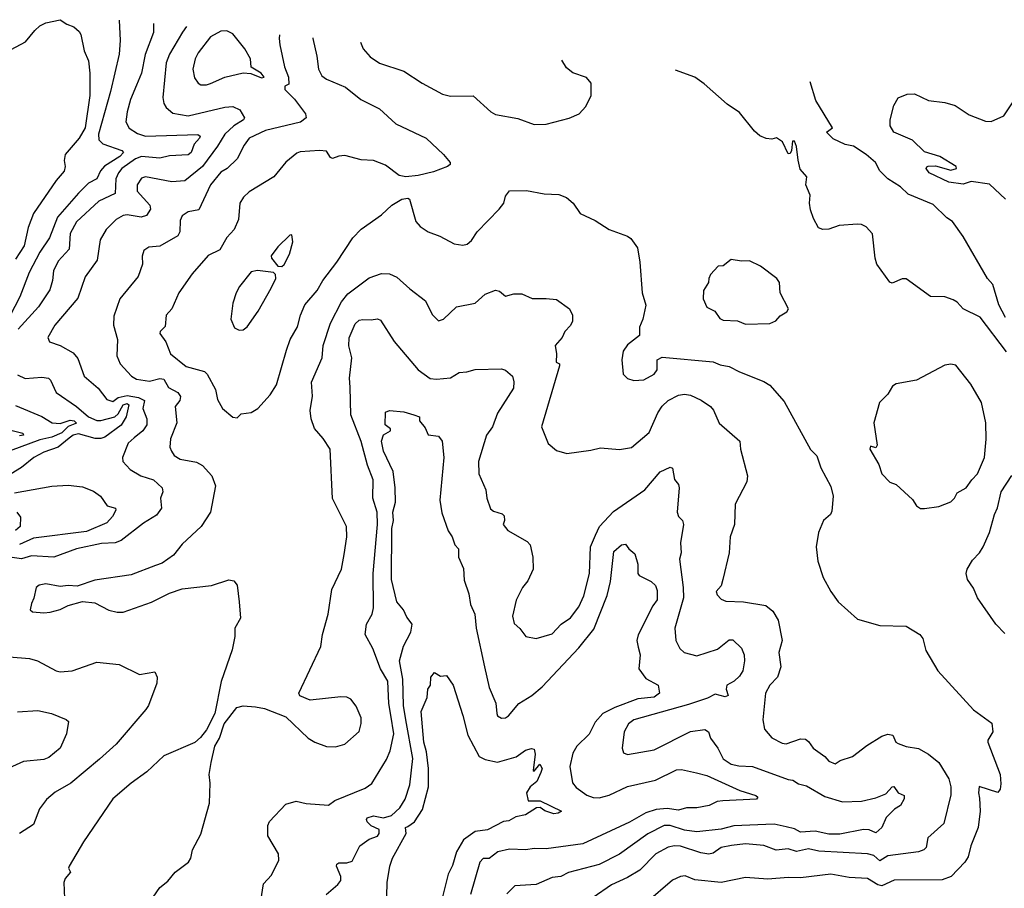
# Model space of a CAD drawing. Extents: x 1245515 to 1420776, y 606314 to 671314.
# Tile 174 of 256: x 1320926 to 1325767, y 661796 to 666068. Entities that reach past the tile are written whole.
import ezdxf

# ---------------------------------------------------------------- set-up
doc = ezdxf.new("R2010")
doc.units = 0

msp = doc.modelspace()

# ---------------------------------------------------------------- linework, layer by layer
at = {"layer": '0CON10XD'}
for points in [[(1321415.6, 666064.7), (1321420.5, 665965), (1321415, 665897.5), (1321372.1, 665715), (1321313, 665505), (1321316.1, 665476.1), (1321335, 665456.7), (1321428.6, 665425), (1321436.7, 665415), (1321419.2, 665395), (1321343.1, 665346.9), (1321324.4, 665325), (1321305, 665285.5), (1321265, 665262.9), (1321215.2, 665214.8), (1321112.9, 665097.1), (1321072.2, 664995), (1321025.8, 664925), (1320973.1, 664825), (1320927.7, 664705), (1320826.5, 664515)], [(1320885, 665921.1), (1320955, 665958), (1321000, 666015), (1321025, 666036.9), (1321055, 666051.9), (1321125, 666067.5), (1321157.5, 666045), (1321192.3, 666032.3), (1321218.7, 666008.7), (1321226.9, 665995), (1321243.1, 665915), (1321265.3, 665865.3), (1321271.3, 665805), (1321270.7, 665695), (1321247.7, 665535), (1321218.7, 665485), (1321149.4, 665405), (1321144.7, 665375), (1321150.3, 665345), (1321145, 665322.9), (1321105, 665277.5), (1320994.6, 665115), (1320967.5, 665045), (1320948.3, 664955), (1320905, 664889.6)], [(1321584.8, 666049.1), (1321584.7, 666005), (1321543.9, 665896.1), (1321525, 665804), (1321500.7, 665745), (1321470.3, 665675), (1321454, 665615), (1321448.5, 665565), (1321464.7, 665534.7), (1321505, 665508.5), (1321545, 665494.7), (1321802.6, 665502.6), (1321814.4, 665495), (1321810.7, 665485), (1321784.3, 665455.7), (1321768.9, 665415), (1321755, 665403), (1321662.5, 665397.5), (1321615, 665386.7), (1321525, 665394.1), (1321495, 665383.7), (1321428.8, 665335), (1321411.6, 665315), (1321399.5, 665285), (1321395, 665212.5), (1321315.5, 665175), (1321205, 665073.5), (1321175, 665016), (1321170.2, 664939.7), (1321115, 664880.5), (1321092.3, 664832.3), (1321087.9, 664785), (1321075, 664739.2), (1321018.5, 664655), (1320919.5, 664545)], [(1321746, 666034.3), (1321726.4, 666006.4), (1321662.1, 665897.9), (1321646.6, 665855), (1321630.6, 665685), (1321635.6, 665655), (1321647.1, 665635), (1321678.5, 665608.5), (1321754.7, 665594.7), (1321935, 665636.9), (1321975, 665641.2), (1322008.5, 665625), (1322031.1, 665585), (1322026.9, 665575), (1321979.3, 665545), (1321935.3, 665505), (1321899.2, 665445), (1321824.8, 665345.2), (1321738.1, 665275), (1321675, 665269.4), (1321545, 665295.5), (1321525, 665288.1), (1321503.8, 665255), (1321503.1, 665225), (1321566, 665155), (1321569.2, 665135), (1321550, 665105), (1321523.6, 665096.4), (1321455, 665108), (1321435, 665105.4), (1321400.6, 665085), (1321351.1, 665035), (1321321.4, 664985), (1321306.7, 664885), (1321247.5, 664802.5), (1321211.4, 664698.6), (1321098.5, 664565), (1321064.1, 664504.1), (1321073, 664483), (1321126, 664466), (1321190, 664430), (1321211.8, 664401.8), (1321242.9, 664315), (1321312.5, 664255), (1321355, 664200), (1321385, 664190.6), (1321410.5, 664209.5), (1321455, 664220.1), (1321509.7, 664209.7), (1321539.5, 664195), (1321532, 664155), (1321551.8, 664105), (1321551.8, 664075), (1321531.8, 664045), (1321489, 664011), (1321460, 663985), (1321432.5, 663915), (1321433.3, 663895), (1321468.8, 663855), (1321522, 663825), (1321585, 663805.4), (1321626.9, 663765), (1321630.6, 663745), (1321618.1, 663715), (1321624.3, 663665), (1321599.5, 663630.5), (1321535, 663592.5), (1321425, 663506.4), (1321395.3, 663494.7), (1321328.1, 663491.9), (1321205, 663465.9), (1321094.7, 663425.3), (1320985, 663431.6), (1320935, 663415.8), (1320855, 663428.5)], [(1321845, 665746.5), (1321865, 665753.6), (1321935, 665785.5), (1322025, 665806.2), (1322062.7, 665802.7), (1322115, 665781.2), (1322127.5, 665785), (1322113.3, 665805), (1322063.6, 665833.6), (1322060.8, 665875), (1322032.9, 665925), (1321975, 665997.5), (1321945, 666012.5), (1321915, 666010.4), (1321865, 665983.6), (1321803.6, 665905), (1321788.5, 665875), (1321776.9, 665825), (1321785, 665781.2), (1321804, 665755), (1321817.6, 665747.6), (1321845, 665746.5)], [(1322204.1, 665992.7), (1322202.5, 665975), (1322204.6, 665944.6), (1322228.8, 665835), (1322248.2, 665785), (1322250, 665750), (1322230, 665740), (1322230, 665725), (1322276.9, 665676.9), (1322332.2, 665605), (1322335, 665584.3), (1322306.9, 665563.1), (1322135, 665523), (1322055, 665484.4), (1322029.5, 665450.5), (1321995, 665382.5), (1321947.1, 665335), (1321915, 665317.5), (1321864.1, 665255), (1321807.5, 665132.5), (1321755, 665122), (1321725, 665102.5), (1321715, 665080), (1321714.1, 665025), (1321704.5, 665005), (1321615, 664953.8), (1321560.9, 664949.1), (1321536.9, 664933.1), (1321528.1, 664905), (1321529.4, 664865), (1321508.9, 664805), (1321418.9, 664695), (1321389.7, 664610.3), (1321387.1, 664565), (1321406.7, 664495), (1321403.5, 664415), (1321421.1, 664375), (1321476.7, 664315), (1321500.1, 664300.1), (1321565, 664290.5), (1321615, 664303.3), (1321635, 664299.2), (1321658.6, 664258.6), (1321704.4, 664235), (1321717.5, 664215), (1321713.8, 664195), (1321690.6, 664165), (1321699.6, 664085), (1321667, 664007), (1321664.2, 663965), (1321672, 663945), (1321686.2, 663925), (1321715, 663905.8), (1321795, 663892.3), (1321825.8, 663875.8), (1321870.4, 663825), (1321889.3, 663775), (1321863.7, 663646.3), (1321818.6, 663575), (1321725, 663489.2), (1321683.3, 663435), (1321626.7, 663395), (1321593.3, 663383.3), (1321475, 663338.1), (1321295, 663311.9), (1321208.9, 663281.1), (1321165, 663285.5), (1321125, 663280.6), (1321055, 663293.3), (1321022.6, 663287.4), (1321007.5, 663275), (1320996.4, 663223.6), (1320983.9, 663196.1), (1320977.5, 663165), (1320990, 663155), (1321045, 663150), (1321075.9, 663154.1), (1321125, 663167.5), (1321165, 663187.5), (1321235, 663206), (1321295, 663200), (1321365, 663163.8), (1321405, 663154), (1321435, 663154.3), (1321575, 663202.5), (1321662.4, 663247.6), (1321725, 663268.6), (1321870, 663285), (1321955, 663313.8), (1321978.8, 663308.8), (1321995, 663287.5), (1322005.8, 663205), (1322011.2, 663125), (1321984.3, 663075.7), (1321984, 663035), (1321971.2, 662968.8), (1321917.1, 662812.9), (1321886.5, 662655), (1321845, 662576), (1321815, 662538), (1321786.6, 662513.4), (1321635, 662448.1), (1321551.7, 662368.3), (1321475, 662313.3), (1321385, 662235.7), (1321240, 662025), (1321168.8, 661905), (1321166.7, 661895), (1321176, 661875), (1321150, 661845), (1321142.9, 661825), (1321146.1, 661746.1)], [(1322368, 665978), (1322368.2, 665975), (1322388, 665888), (1322394.6, 665825), (1322411.9, 665791.9), (1322435, 665774.6), (1322528, 665735), (1322604.2, 665675), (1322695, 665628.6), (1322775.4, 665555.4), (1322924.4, 665484.4), (1323010, 665405), (1323043.3, 665365), (1323043.3, 665355), (1323030, 665345), (1322961.3, 665318.7), (1322885, 665300.6), (1322825, 665295.5), (1322792, 665302), (1322725, 665352.2), (1322665.3, 665375.3), (1322605, 665378.1), (1322525, 665399.2), (1322495, 665397.1), (1322465, 665385.6), (1322455, 665390), (1322435, 665421.1), (1322400, 665425), (1322305, 665417.1), (1322289.1, 665410.9), (1322235, 665367.5), (1322175, 665294.3), (1322055, 665221.1), (1322027.1, 665195), (1322009.4, 665165), (1322001.9, 665085), (1321980.6, 665035), (1321945, 664996), (1321910, 664935), (1321852.6, 664907.4), (1321775, 664817.5), (1321709.2, 664725), (1321674.4, 664645.6), (1321647.1, 664615), (1321641.3, 664558.7), (1321617.1, 664535), (1321614.6, 664525), (1321645, 664483.3), (1321667.8, 664425), (1321745, 664361.5), (1321835, 664338), (1321848, 664325), (1321889.4, 664249.4), (1321899.1, 664199.1), (1321923.8, 664155), (1321975, 664112.5), (1321995, 664110), (1322015, 664128.8), (1322064.1, 664135.9), (1322096.7, 664155), (1322157.8, 664222.2), (1322188.8, 664271.2), (1322237.7, 664442.3), (1322256.9, 664495), (1322292.6, 664557.4), (1322307.3, 664615), (1322328.9, 664665), (1322388.5, 664735), (1322416.5, 664785), (1322485.3, 664874.7), (1322564.4, 664995), (1322605, 665037.8), (1322705, 665108.1), (1322756, 665155), (1322805, 665185.6), (1322835, 665190), (1322842.5, 665185), (1322874.2, 665075), (1322895, 665050), (1322934.5, 665024.5), (1322992.4, 665002.4), (1323062.5, 664965), (1323105, 664958), (1323125.7, 664964.3), (1323148.3, 664981.7), (1323175.8, 665024.2), (1323283.8, 665135), (1323306.7, 665165), (1323315, 665200), (1323335, 665226.7), (1323417.3, 665227.3), (1323505, 665211.4), (1323577.3, 665207.3), (1323615, 665193.8), (1323646.7, 665165), (1323682.5, 665115), (1323755, 665080), (1323825, 665036), (1323915, 665003.3), (1323931.7, 664991.7), (1323963.8, 664945), (1323976, 664875), (1323987.5, 664725), (1324003.9, 664663.9), (1323989.2, 664595), (1323973.8, 664555), (1323973.3, 664515), (1323915, 664468), (1323893.3, 664436.7), (1323886, 664395), (1323894, 664324), (1323913.9, 664303.9), (1323945, 664293.8), (1323995, 664295.8), (1324046.2, 664325), (1324060, 664345), (1324061.2, 664395), (1324085, 664408.8), (1324335.4, 664385.4), (1324370.2, 664370.2), (1324415, 664361.5), (1324465, 664335.5), (1324585, 664288.6), (1324615, 664270), (1324685, 664190), (1324814.4, 663954.4), (1324845, 663923.3), (1324864.4, 663864.4), (1324915, 663772.5), (1324925.7, 663724.3), (1324919.1, 663650.9), (1324912, 663635), (1324878, 663605), (1324854.3, 663545), (1324842, 663475), (1324850, 663405), (1324876, 663325), (1324914, 663255), (1324950, 663205), (1325045, 663119.2), (1325155, 663088.8), (1325285, 663085.7), (1325352.5, 663045), (1325366.2, 663025), (1325382, 662965), (1325440, 662865), (1325615, 662673.3), (1325705, 662607.5), (1325710, 662565), (1325686.2, 662525), (1325686.2, 662515), (1325746.2, 662355), (1325750.7, 662309.3), (1325746.4, 662283.6), (1325735, 662267.5), (1325643.3, 662296.7), (1325640, 662265), (1325645, 662240), (1325647.9, 662175), (1325638.8, 662095), (1325602.7, 662005), (1325588.9, 661951.1), (1325572.9, 661925), (1325505.4, 661854.6), (1325461.7, 661838.3), (1325225, 661836.5), (1325165, 661808.2), (1325145, 661813.8), (1325095, 661843.8), (1325005, 661848.5), (1324915, 661865.4), (1324765, 661846.9), (1324705, 661849.7), (1324605, 661840.3), (1324495, 661849.1), (1324375, 661824.7), (1324245, 661838.2), (1324197.6, 661857.6), (1324175.4, 661854.6), (1324135, 661836.7), (1324006, 661725)], [(1322601.1, 665957.3), (1322614.2, 665925), (1322649.2, 665885), (1322695, 665854.4), (1322814.6, 665814.6), (1322905, 665755.7), (1323005, 665701.9), (1323045, 665691.9), (1323155, 665692.5), (1323242, 665615), (1323265, 665601.4), (1323375, 665580.8), (1323455, 665551.4), (1323515, 665553.6), (1323627.3, 665582.7), (1323677.5, 665605), (1323709.2, 665640.8), (1323736.2, 665695), (1323736.2, 665755), (1323713.6, 665783.6), (1323645, 665806.2), (1323615, 665830), (1323591.6, 665868.9)], [(1325777.7, 664435), (1325649.1, 664605), (1325565.5, 664645), (1325535, 664679.2), (1325515, 664689.2), (1325474.5, 664704.5), (1325405, 664706.7), (1325285, 664794), (1325265, 664793.8), (1325215, 664772.5), (1325205, 664777.5), (1325141.2, 664865), (1325132.5, 664895), (1325118.6, 665015), (1325088.3, 665048.3), (1325065, 665060), (1325045, 665062), (1324955.8, 665055.8), (1324905, 665037.5), (1324875, 665036), (1324854.3, 665044.3), (1324829.3, 665089.3), (1324815, 665132.5), (1324808.6, 665165), (1324812.5, 665205), (1324792, 665255), (1324796.7, 665295), (1324763.2, 665333.2), (1324753.9, 665376.1), (1324745.9, 665444.1), (1324735, 665470), (1324725, 665470), (1324721.2, 665425), (1324715, 665410), (1324705, 665407.5), (1324676.4, 665466.4), (1324647, 665487), (1324625, 665480), (1324597, 665483), (1324565, 665496.2), (1324538.8, 665518.8), (1324465, 665611.2), (1324405, 665652), (1324291.7, 665751.7), (1324245, 665784.3), (1324150.9, 665819)], [(1325773.3, 664603.3), (1325739.5, 664665), (1325710.4, 664765), (1325685, 664795.6), (1325565, 665001.2), (1325512.5, 665075), (1325485, 665093.3), (1325418, 665158), (1325295, 665210), (1325257.1, 665245), (1325194.2, 665285), (1325155, 665323.8), (1325134.4, 665365), (1325087.2, 665405), (1325025, 665445.3), (1324985, 665453.3), (1324925, 665482), (1324893.1, 665515), (1324923.1, 665535), (1324839.9, 665669.9), (1324812.4, 665762.6)], [(1325772.9, 665185), (1325695, 665258.2), (1325605, 665272.6), (1325565, 665258.6), (1325495, 665268.3), (1325397.8, 665315), (1325382.7, 665335), (1325385.5, 665344.5), (1325393.1, 665346.9), (1325428.6, 665348.6), (1325505, 665327.8), (1325532, 665335), (1325530, 665345), (1325450, 665395), (1325375, 665417.8), (1325315, 665474.5), (1325223.8, 665515), (1325206.7, 665545), (1325206.7, 665575), (1325224, 665645), (1325245, 665682.5), (1325288.8, 665701.2), (1325325, 665702.9), (1325395, 665670.9), (1325475, 665660.8), (1325525, 665646.2), (1325595, 665600.4), (1325675, 665568.1), (1325702.4, 665567.6), (1325765, 665595.4), (1325833.4, 665697.4)], [(1322215, 664853.3), (1322227.1, 664862.9), (1322252.9, 664915), (1322268.8, 664975), (1322265, 665010), (1322255, 665007.5), (1322195, 664950), (1322163.1, 664906.9), (1322165, 664894), (1322195, 664856.2), (1322215, 664853.3)], [(1324495, 664570.9), (1324615, 664574.3), (1324643.4, 664586.6), (1324665, 664610.8), (1324698.3, 664631.7), (1324706.2, 664645), (1324665.8, 664725), (1324662, 664775), (1324648, 664795), (1324568.8, 664855), (1324515, 664881.2), (1324475, 664880), (1324425, 664887.5), (1324385, 664857.5), (1324360, 664855), (1324322.5, 664815), (1324313.8, 664795), (1324313.3, 664775), (1324287.5, 664735), (1324286, 664695), (1324305, 664653.8), (1324344.1, 664634.1), (1324368.6, 664598.6), (1324385, 664590), (1324455, 664586.7), (1324495, 664570.9)], [(1322005, 664540), (1322025, 664542), (1322045, 664557.5), (1322098.5, 664635), (1322163.1, 664746.9), (1322186.2, 664795), (1322184.2, 664814.2), (1322174.3, 664824.3), (1322095, 664833.8), (1322065, 664827.1), (1322006.9, 664755), (1321990, 664725), (1321974.1, 664674.1), (1321964, 664595), (1321982.3, 664552.3), (1322005, 664540)], [(1321565, 661725.7), (1321615, 661799.4), (1321655, 661831.4), (1321691.4, 661875), (1321755.8, 661925), (1321767.1, 661945), (1321775.6, 661985), (1321817.3, 662062.7), (1321860, 662215), (1321863, 662313), (1321857.5, 662355), (1321867.5, 662415), (1321885.6, 662495), (1321908.9, 662535), (1321931.5, 662605), (1321994.1, 662685.9), (1322025, 662693.3), (1322085, 662688), (1322130.5, 662680.5), (1322235, 662640), (1322345, 662533.8), (1322377.5, 662515), (1322435, 662494.2), (1322478.8, 662491.2), (1322525, 662505.7), (1322595, 662566.7), (1322605.8, 662605.8), (1322605.6, 662635), (1322581.3, 662691.3), (1322555, 662725.8), (1322535, 662735.7), (1322505, 662738.1), (1322355, 662720.8), (1322303.1, 662743.1), (1322299.2, 662755), (1322406.4, 662985), (1322414.5, 663045), (1322443.2, 663145), (1322460.5, 663265), (1322508.1, 663365), (1322522, 663438), (1322535.5, 663525), (1322532.7, 663575), (1322465, 663712.5), (1322452.9, 663955), (1322418.3, 664008.3), (1322375, 664058), (1322358.9, 664105), (1322354.5, 664145), (1322366.4, 664216.4), (1322361.8, 664285), (1322413.3, 664405), (1322417.9, 664465), (1322454.3, 664575.7), (1322509.1, 664680.9), (1322540.2, 664719.8), (1322645, 664797.8), (1322705, 664819.4), (1322745, 664817.1), (1322780.6, 664800.6), (1322843.8, 664743.8), (1322921.2, 664685), (1322955, 664617.5), (1322985, 664586.7), (1323010, 664595), (1323074.3, 664655), (1323166.1, 664673.9), (1323215, 664717.1), (1323265, 664737.5), (1323285, 664733.3), (1323315, 664707.5), (1323355, 664720), (1323395, 664720), (1323445.7, 664695.7), (1323515, 664697.1), (1323565, 664690.8), (1323630, 664645), (1323644.3, 664614.3), (1323644.2, 664585), (1323635, 664563.8), (1323605.8, 664534.2), (1323594, 664505), (1323559.2, 664465), (1323566, 664425), (1323563.6, 664383.6), (1323580, 664375), (1323580, 664365), (1323491.4, 664065), (1323525, 663983.3), (1323565, 663948.8), (1323615.9, 663934.1), (1323735, 663950), (1323782.3, 663962.3), (1323875, 663954.3), (1323935, 663964), (1324021.9, 664038.1), (1324064.1, 664135), (1324085, 664167.7), (1324115, 664194.6), (1324165, 664221.8), (1324195, 664226.1), (1324225, 664220.4), (1324276.9, 664196.9), (1324322.9, 664165), (1324337.1, 664147.1), (1324365, 664082.9), (1324467.5, 663995), (1324470, 663955), (1324504.2, 663824.2), (1324500.8, 663795), (1324443.8, 663685), (1324440, 663585), (1324420, 663525), (1324413.8, 663445), (1324382.5, 663315), (1324375.7, 663284.3), (1324350.8, 663255), (1324355, 663238.8), (1324375, 663217.5), (1324397.5, 663207.5), (1324485, 663204.4), (1324595, 663186.4), (1324629.6, 663159.6), (1324655.5, 663115), (1324675.6, 663015), (1324658.8, 662955), (1324668.5, 662885), (1324651.9, 662835), (1324615, 662795.6), (1324593.6, 662755), (1324579.4, 662625), (1324588.8, 662578.8), (1324625, 662536), (1324675, 662510), (1324695, 662506.4), (1324765, 662531.7), (1324789.2, 662529.2), (1324805, 662517.5), (1324826.9, 662485), (1324884.2, 662445), (1324905, 662421.4), (1324935, 662408.8), (1324960, 662425), (1325020, 662445), (1325091.3, 662498.7), (1325165, 662544.2), (1325195, 662553.8), (1325218.6, 662548.6), (1325234.2, 662515), (1325245, 662507.5), (1325285, 662492.9), (1325345, 662482.9), (1325395, 662455.8), (1325444.5, 662414.5), (1325495, 662334), (1325504.2, 662295), (1325504.7, 662255.3), (1325470, 662115), (1325391.4, 662045), (1325382.4, 661997.6), (1325372, 661985), (1325344.7, 661975.3), (1325195, 661956.3), (1325155, 661931.5), (1325125, 661957.5), (1325095, 661965.2), (1324855, 661978.3), (1324805, 661989.7), (1324745, 661977.6), (1324705, 661989.7), (1324645, 661984), (1324585, 662006.3), (1324495, 662014.7), (1324426.6, 662006.6), (1324375, 661996.5), (1324335, 661969.6), (1324315, 661964.3), (1324275, 661970.2), (1324175, 662004.1), (1324145, 662005.3), (1324115, 661998.2), (1324054, 661966), (1323974.4, 661885.6), (1323915, 661849.6), (1323836.3, 661813.7), (1323745, 661750.9)], [(1322111.2, 661735), (1322125, 661817.5), (1322165, 661861.2), (1322200.8, 661935), (1322199.2, 661965), (1322146, 662055), (1322146, 662105), (1322154, 662125), (1322235, 662210), (1322285.5, 662224.5), (1322335, 662213.2), (1322444.5, 662205.5), (1322475, 662228), (1322625, 662289.1), (1322657.7, 662312.3), (1322730.5, 662429.5), (1322747.1, 662472.9), (1322765.8, 662555), (1322751.8, 662648.2), (1322741.6, 662705), (1322736.4, 662815), (1322700.8, 662875), (1322662.2, 662975), (1322624.3, 663045), (1322632.2, 663095), (1322658.9, 663145), (1322665.4, 663174.6), (1322664.1, 663345), (1322685.7, 663585), (1322684.2, 663645), (1322663.1, 663715), (1322664.5, 663805), (1322636.4, 663876.4), (1322605, 663994), (1322553.6, 664125), (1322550.9, 664260.9), (1322547.4, 664305), (1322559.2, 664405), (1322544.5, 664464.5), (1322546.9, 664503.1), (1322575, 664571.2), (1322595, 664590), (1322613.9, 664593.9), (1322655, 664590.8), (1322685, 664595.7), (1322700.2, 664590.2), (1322768.1, 664485), (1322885.3, 664345.3), (1322945, 664303.5), (1322975, 664300.4), (1323045, 664306.9), (1323086.7, 664333.3), (1323125, 664335.6), (1323165, 664346.7), (1323295, 664350.8), (1323314.2, 664344.2), (1323350, 664315), (1323356.3, 664286.3), (1323353.4, 664255), (1323275, 664133.3), (1323251.5, 664065), (1323221.8, 664025), (1323181.9, 663895), (1323182.9, 663835), (1323218.9, 663755), (1323223.5, 663715), (1323241.4, 663661.4), (1323255, 663650), (1323298.3, 663638.3), (1323307.5, 663627.5), (1323310, 663605), (1323303.3, 663585), (1323326.7, 663555), (1323420.9, 663500.9), (1323436, 663485), (1323449.2, 663425), (1323451.4, 663365), (1323425, 663307.5), (1323398, 663275), (1323367, 663213), (1323349.1, 663135), (1323358, 663098), (1323385, 663074.2), (1323415, 663034.2), (1323465.6, 663024.4), (1323545, 663046.7), (1323589.2, 663095), (1323635, 663125.5), (1323675, 663180), (1323699.2, 663235), (1323728.1, 663345), (1323731.9, 663475), (1323757.1, 663532.9), (1323776.8, 663575), (1323845, 663648.8), (1324000, 663755), (1324075, 663843.8), (1324125, 663866.7), (1324135, 663862.5), (1324146.1, 663806.1), (1324165, 663782.5), (1324169.2, 663765), (1324158.6, 663645), (1324165.8, 663625), (1324184.7, 663604.7), (1324189.2, 663585), (1324175.3, 663494.7), (1324177.9, 663445), (1324170.5, 663415), (1324188.8, 663275), (1324189.2, 663225), (1324147.5, 663075), (1324151.4, 663015), (1324172, 662975), (1324193.8, 662955), (1324255, 662939.2), (1324357.3, 662972.7), (1324415, 663018), (1324432.5, 663017.5), (1324475, 662977.5), (1324488, 662945), (1324490, 662915), (1324480.8, 662865), (1324465, 662840), (1324439.4, 662815), (1324402.2, 662795), (1324399.8, 662775), (1324409.5, 662745), (1324395, 662738.5), (1324345, 662750.6), (1324308.5, 662731.5), (1324215, 662699.2), (1323945.7, 662624.3), (1323919.5, 662605), (1323897.8, 662565), (1323888.8, 662485), (1323895, 662462.5), (1323915, 662453.8), (1324045, 662477.1), (1324225, 662567.8), (1324295, 662576.5), (1324312.9, 662565), (1324322.5, 662535), (1324358.5, 662485), (1324385, 662432.3), (1324425, 662406.4), (1324461.7, 662398.3), (1324528.8, 662395), (1324705, 662330.4), (1324727.2, 662327.2), (1324755, 662310.5), (1324795, 662299.4), (1324885, 662246.9), (1324972, 662222), (1325065, 662225.4), (1325135, 662241.1), (1325185, 662260.5), (1325215, 662295.6), (1325223.4, 662296.6), (1325245.7, 662265.7), (1325275, 662252.2), (1325275, 662235.7), (1325256.6, 662203.4), (1325227.5, 662185), (1325186.1, 662143.9), (1325164.7, 662095), (1325135, 662068.2), (1325102.9, 662082.9), (1325074.6, 662084.6), (1324958, 662062), (1324905, 662061.8), (1324836.9, 662076.9), (1324765, 662072.6), (1324735, 662089.1), (1324695, 662099.2), (1324635, 662110.9), (1324595, 662109.2), (1324437.2, 662102.8), (1324375, 662086.3), (1324255.8, 662074.2), (1324195, 662082.3), (1324125, 662105.6), (1324095, 662104.7), (1324015, 662064.7), (1323875, 661964.7), (1323775, 661913.4), (1323625, 661874.7), (1323586, 661855), (1323545, 661849.2), (1323465, 661815.5), (1323360.9, 661809.1), (1323321.1, 661768.9)], [(1325375, 663663.8), (1325445.6, 663674.4), (1325505, 663696.9), (1325522.9, 663715), (1325535, 663741.2), (1325580, 663765), (1325606.7, 663805), (1325635, 663833.8), (1325670.5, 663915), (1325678, 664005), (1325676.7, 664085), (1325655.4, 664185), (1325602.5, 664275), (1325528.3, 664368.3), (1325505, 664373.3), (1325475, 664368.8), (1325335.8, 664294.2), (1325235, 664276.2), (1325216.7, 664265), (1325194.1, 664225.9), (1325154.3, 664185), (1325125.6, 664085), (1325142, 663975), (1325135, 663962.5), (1325110, 663970), (1325106.2, 663955), (1325150, 663880), (1325165, 663833.8), (1325205, 663792.5), (1325235, 663782.5), (1325315, 663708.8), (1325335, 663676.2), (1325355, 663663.8), (1325375, 663663.8)], [(1320915, 664320.9), (1320952.9, 664302.9), (1321035, 664310.3), (1321068, 664305), (1321078.1, 664295), (1321105.5, 664235), (1321205.8, 664165.8), (1321264.7, 664115), (1321305, 664096.4), (1321325, 664096.4), (1321394.8, 664115), (1321410.7, 664129.3), (1321435, 664174.4), (1321455, 664180.6), (1321463.7, 664173.7), (1321449.2, 664115), (1321425.8, 664074.2), (1321344.5, 664015), (1321325, 664007.7), (1321297.7, 664007.7), (1321215, 664031.7), (1321188.5, 664025), (1321169.8, 664010.2), (1321115, 663965.3), (1321045, 663940.6), (1320995.5, 663915), (1320935, 663866.2), (1320884.4, 663835)], [(1320905, 664170.4), (1321035.9, 664115.9), (1321085.7, 664085), (1321125, 664082), (1321175, 664098.9), (1321193.8, 664095), (1321206.4, 664083.6), (1321165, 664067.3), (1321134.1, 664035.9), (1321085, 664013.8), (1321025, 664000.8), (1320835, 663930.8)], [(1322433.1, 661765), (1322491.1, 661815), (1322505, 661834.2), (1322504.4, 661855), (1322483.3, 661905), (1322486, 661915), (1322495, 661921.4), (1322535, 661920.8), (1322560.5, 661929.5), (1322599.2, 662005), (1322645, 662038.6), (1322685, 662053.3), (1322694.4, 662065), (1322693.1, 662085), (1322655, 662103.6), (1322635, 662123.8), (1322630.9, 662135), (1322635, 662142.5), (1322665, 662153.1), (1322715, 662143.1), (1322754.3, 662155), (1322795, 662191.1), (1322821.3, 662235), (1322844.7, 662305), (1322858.9, 662435), (1322825.1, 662625.1), (1322814, 662695), (1322809.6, 662825), (1322793.7, 662915), (1322812.7, 662987.2), (1322848.7, 663055), (1322855.3, 663095), (1322829.3, 663129.3), (1322813.1, 663165), (1322781, 663205), (1322754, 663315), (1322755.2, 663565), (1322763.8, 663605), (1322760.7, 663645), (1322774.2, 663695), (1322773, 663765), (1322762.5, 663845), (1322714.8, 663945), (1322704.6, 663995.4), (1322715, 664026.7), (1322750, 664045), (1322750, 664055), (1322723.3, 664075), (1322725, 664137.5), (1322745, 664146.2), (1322815, 664138.6), (1322864.3, 664124.3), (1322891.2, 664115), (1322892.5, 664095), (1322920.4, 664060.4), (1322935, 664026.2), (1322985, 664020), (1323004, 663995), (1323011.9, 663915), (1322991.6, 663705), (1323002, 663642), (1323033.4, 663553.4), (1323051.9, 663525), (1323065.5, 663485.5), (1323084.2, 663465), (1323084.4, 663425), (1323108.2, 663368.2), (1323111.5, 663311.5), (1323133.9, 663245), (1323142.4, 663192.4), (1323164.6, 663145), (1323170, 663075), (1323210.8, 662885), (1323235, 662783.3), (1323266.6, 662706.6), (1323271.4, 662655), (1323276, 662645), (1323295, 662633.1), (1323315, 662634.4), (1323329.2, 662645), (1323380, 662705), (1323444.2, 662745), (1323495, 662787.3), (1323675, 662979.1), (1323749.2, 663070.8), (1323815, 663236), (1323830.6, 663305), (1323847.9, 663452.1), (1323885, 663485.8), (1323905, 663488.8), (1323921.2, 663465), (1323950.3, 663440.3), (1323965, 663390), (1323965.8, 663345), (1323972.5, 663335), (1324031.4, 663305), (1324052, 663285), (1324061.1, 663261.1), (1324061.1, 663215), (1324038.9, 663185), (1323967.1, 663042.9), (1323961.2, 663015), (1323967.8, 662982.2), (1323976.7, 662945), (1323970.6, 662875), (1324005, 662827.1), (1324066, 662795), (1324071.2, 662755), (1324045, 662736.2), (1323965, 662728.1), (1323852.2, 662685), (1323794, 662655), (1323756.1, 662613.9), (1323725.5, 662554.5), (1323665, 662494.5), (1323645, 662460.6), (1323630.9, 662395), (1323644.6, 662314.6), (1323661.7, 662291.7), (1323714.8, 662254.8), (1323745, 662242.4), (1323775, 662241), (1323825, 662254.4), (1323915, 662296.7), (1324051.8, 662328.2), (1324155, 662378.8), (1324179.8, 662379.8), (1324253.5, 662363.5), (1324305, 662350.9), (1324466.7, 662276.7), (1324545, 662252.2), (1324555.5, 662245), (1324548.8, 662235), (1324382.9, 662227.1), (1324355, 662222.9), (1324316.6, 662203.4), (1324255, 662192.1), (1324205, 662192.2), (1324165, 662180), (1324108.9, 662188.9), (1324055, 662183.9), (1324005, 662168.1), (1323925, 662121.6), (1323695, 662014.2), (1323515, 661990), (1323455, 661992.5), (1323415, 661984.6), (1323335, 661989.4), (1323276.7, 661975), (1323235, 661943.5), (1323205, 661943.5), (1323189.2, 661925), (1323142.3, 661765)], [(1320856.9, 664055), (1320941.2, 664035), (1320945.8, 664025), (1320925, 664021.6)], [(1325769.2, 663049.2), (1325725, 663095.8), (1325635, 663223.8), (1325615, 663272), (1325586.9, 663315), (1325580, 663345), (1325583.8, 663365), (1325610.3, 663409.7), (1325645, 663446), (1325663.1, 663475), (1325693.9, 663546.1), (1325718.8, 663635), (1325733.5, 663666.5), (1325751.9, 663745), (1325804.2, 663825.8)], [(1320901.6, 663741.6), (1321085, 663773.6), (1321165, 663778.6), (1321235, 663771.1), (1321288.6, 663748.6), (1321324.2, 663725), (1321357.2, 663677.2), (1321397.1, 663665), (1321399.1, 663655), (1321382.9, 663625), (1321355, 663593.5), (1321255, 663550.9), (1320995, 663518.1), (1320925, 663487.5)], [(1320912.7, 663645), (1320930.6, 663620.6), (1320929.2, 663575), (1320906.2, 663555)], [(1320875, 662934.5), (1320975, 662926.9), (1321014.3, 662914.3), (1321105, 662866), (1321125, 662860.8), (1321185, 662865.6), (1321305, 662907.8), (1321415, 662896.9), (1321515, 662848), (1321591.2, 662861.2), (1321602, 662835), (1321600, 662805), (1321559.4, 662695), (1321546.9, 662675), (1321401.4, 662505), (1321319.2, 662430.8), (1321177.3, 662312.7), (1321101.1, 662268.9), (1321057.4, 662232.6), (1321023, 662187), (1320995, 662110), (1320926.2, 662065)], [(1322732, 661758), (1322732.3, 661825), (1322746, 661905), (1322760, 661945), (1322827.1, 662065), (1322823.1, 662095), (1322835, 662099.3), (1322867, 662123), (1322906.6, 662183.4), (1322935.9, 662295), (1322935.8, 662385.8), (1322926.8, 662466.8), (1322913.5, 662515), (1322900, 662665), (1322930, 662735), (1322932.5, 662775), (1322946, 662795), (1322947.5, 662835), (1322965, 662856.7), (1322995, 662840), (1323025, 662842.5), (1323056.7, 662795), (1323105, 662646.7), (1323129.4, 662549.4), (1323185, 662444.2), (1323215, 662429.2), (1323275, 662415.8), (1323367.3, 662442.7), (1323412.5, 662475), (1323443, 662483), (1323455, 662480), (1323460, 662455), (1323450, 662375), (1323455, 662372.5), (1323483.6, 662406.4), (1323495.6, 662385.6), (1323488.6, 662365), (1323468.1, 662321.9), (1323435.8, 662295), (1323418, 662265), (1323426.4, 662226.4), (1323485, 662226.1), (1323590, 662175), (1323573.8, 662165), (1323551.6, 662161.6), (1323507.6, 662177.6), (1323485, 662193.5), (1323467.4, 662192.6), (1323412.7, 662157.3), (1323365, 662147.1), (1323331.4, 662128.6), (1323305, 662124.3), (1323225.9, 662084.1), (1323165.3, 662074.7), (1323107.5, 662035), (1323074.6, 661975), (1323055, 661908.8), (1323033.1, 661865), (1322994.6, 661715)], [(1320915, 662664.5), (1321015, 662670.5), (1321083.3, 662655), (1321155, 662626.5), (1321166.5, 662616.5), (1321156.7, 662555), (1321125.3, 662484.7), (1321070, 662440), (1321045, 662428.8), (1320945, 662419.2), (1320855, 662378.8)]]:
    msp.add_lwpolyline(points, dxfattribs=at)

doc.saveas('drawing.dxf')
